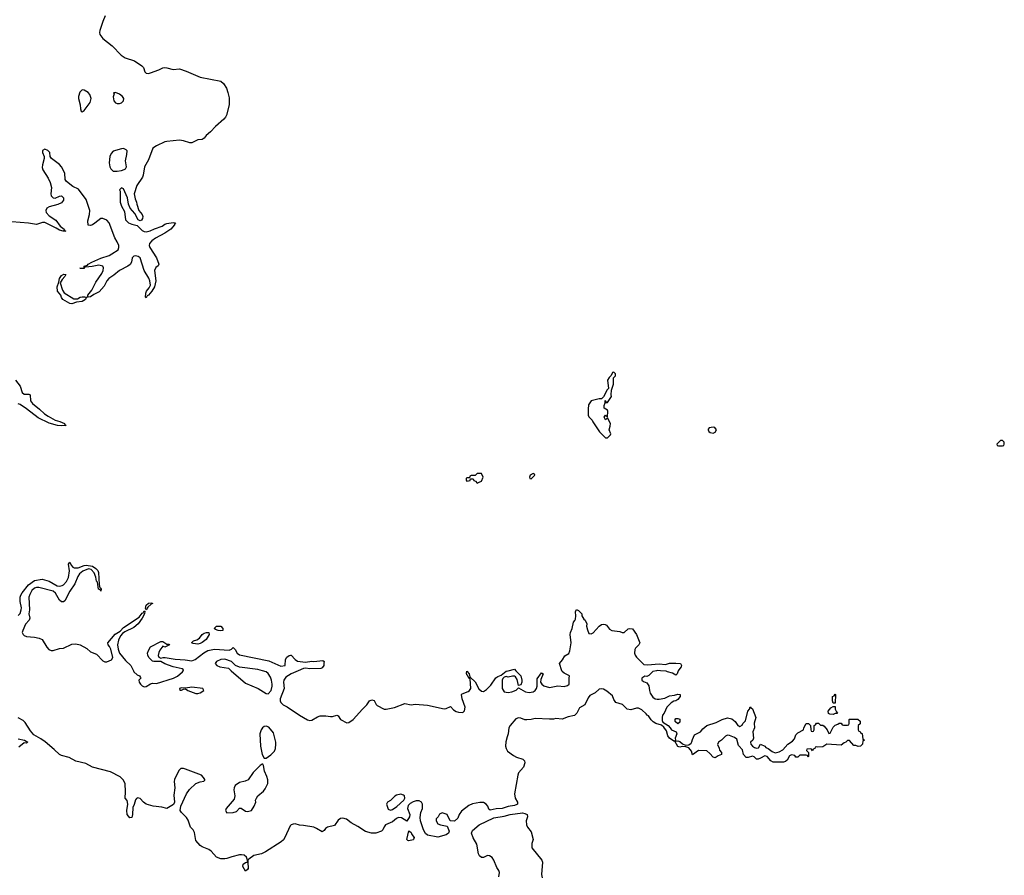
# Model space of a CAD drawing. Header units: inches. Extents: x 2473073 to 2657680, y 705365 to 849016.
# Tile 116 of 151: x 2593046 to 2602566, y 728023 to 736293. Entities that reach past the tile are written whole.
import ezdxf

# ---------------------------------------------------------------- set-up
doc = ezdxf.new("R2010")
doc.units = ezdxf.units.IN
doc.header["$MEASUREMENT"] = 0
for name, color, linetype in [('C5792', 7, 'Continuous'), ('C5793', 7, 'Continuous'), ('C6702', 7, 'Continuous'), ('C6703', 7, 'Continuous')]:
    doc.layers.add(name, color=color, linetype=linetype)

msp = doc.modelspace()

# ---------------------------------------------------------------- linework, layer by layer
at = {"layer": 'C5792', "color": 5, "elevation": 20}
for points in [[(2599203.1, 730000), (2599168.1, 729991.9), (2599130, 729954), (2599110, 729946), (2599090, 729948.7), (2599062, 729930), (2599062, 729910), (2599076, 729896), (2599110, 729882.8), (2599130, 729856), (2599134.4, 729810), (2599142.4, 729782.4), (2599166.2, 729746.2), (2599190, 729730.5), (2599210, 729724.7), (2599230, 729726), (2599283.8, 729736.2), (2599330, 729757), (2599377, 729763), (2599410, 729774.8), (2599431, 729770), (2599430.7, 729750), (2599410, 729724), (2599391.3, 729710), (2599370, 729705.2), (2599344.7, 729690), (2599302, 729650), (2599276, 729590), (2599261, 729570), (2599257.3, 729550), (2599258.8, 729518.8), (2599264, 729504), (2599314.8, 729470), (2599334.8, 729450), (2599347.9, 729427.9), (2599392, 729410), (2599398.8, 729390), (2599384.9, 729350), (2599386, 729330), (2599379.8, 729320.2), (2599370, 729320.9), (2599327.3, 729350), (2599312.7, 729370), (2599300.9, 729420.9), (2599274.2, 729454.2), (2599250, 729475.3), (2599198, 729490), (2599170, 729506), (2599150, 729526.6), (2599124.4, 729564.4), (2599114, 729570), (2599104.7, 729584.7), (2599062.7, 729622.7), (2599030, 729637.2), (2599010, 729637.2), (2598955.8, 729624.2), (2598920.9, 729630), (2598875.6, 729675.6), (2598810, 729694), (2598790, 729722), (2598777.7, 729757.7), (2598724.4, 729804.4), (2598690, 729822), (2598670, 729825.3), (2598650, 729821.5), (2598610, 729788.4), (2598559.9, 729760.1), (2598541.8, 729738.2), (2598510.2, 729670), (2598458.9, 729641.1), (2598431.3, 729590), (2598410, 729567.4), (2598350, 729555.4), (2598290, 729532.6), (2598230, 729538.4), (2598208.5, 729531.5), (2598170, 729531.2), (2598030, 729539.1), (2597990, 729529.1), (2597950, 729525.7), (2597930, 729527.4), (2597890, 729543.1), (2597870, 729545.5), (2597843.6, 729536.4), (2597788.9, 729470), (2597776.1, 729450), (2597770.3, 729390), (2597758.2, 729361.8), (2597747.3, 729312.7), (2597744.2, 729270), (2597749.3, 729249.3), (2597764, 729224), (2597820.8, 729180.8), (2597850, 729163.6), (2597910, 729146), (2597927.2, 729130), (2597931.4, 729110), (2597916.3, 729070), (2597870, 729015.1), (2597861.1, 728990), (2597831.8, 728810), (2597838, 728770), (2597859.3, 728730), (2597858, 728710), (2597852.8, 728707.2), (2597830, 728697.6), (2597770, 728687), (2597710, 728669.8), (2597654.4, 728665.6), (2597593.8, 728653.8), (2597582.2, 728662.2), (2597571.5, 728690), (2597557.6, 728710), (2597530, 728725.4), (2597494.4, 728725.6), (2597424.4, 728715.6), (2597390, 728697), (2597318.3, 728641.7), (2597295.5, 728610), (2597283.5, 728576.5), (2597250, 728548), (2597208.4, 728548.4), (2597178, 728610), (2597130, 728628), (2597105.4, 728614.6), (2597092, 728590), (2597072, 728570), (2597072, 728550), (2597090, 728522), (2597114, 728510), (2597178, 728498), (2597197.3, 728450), (2597190.6, 728430), (2597170, 728416), (2597090, 728392.8), (2596990, 728411.6), (2596970, 728426), (2596950, 728462.9), (2596921.6, 728550), (2596917.5, 728582.5), (2596923.5, 728630), (2596940.4, 728670), (2596941.5, 728710), (2596929.8, 728729.8), (2596910, 728741.7), (2596878.3, 728741.7), (2596850, 728734), (2596821.1, 728718.9), (2596801.6, 728698.4), (2596796.9, 728670), (2596819.3, 728610), (2596815.5, 728590), (2596790, 728548), (2596738.2, 728578.2), (2596710, 728582.7), (2596687.8, 728572.2), (2596650, 728541.1), (2596582.8, 728510), (2596568.5, 728491.5), (2596556.1, 728463.9), (2596542.8, 728450), (2596488.9, 728431.1), (2596448.8, 728431.2), (2596390, 728446.8), (2596315.6, 728495.6), (2596252.6, 728530), (2596205.4, 728565.4), (2596170, 728576.8), (2596148.1, 728571.9), (2596124, 728556), (2596090, 728503.5), (2596023, 728490), (2596004, 728476), (2595990, 728455.1), (2595970, 728442.7), (2595917.2, 728477.2), (2595890, 728487.4), (2595790, 728505.5), (2595750, 728508.3), (2595710, 728519.4), (2595690, 728518.6), (2595670, 728510.8), (2595659.6, 728500.4), (2595611.1, 728388.9), (2595595.4, 728364.6), (2595574.5, 728345.5), (2595422.8, 728250), (2595382.8, 728230), (2595310, 728214), (2595261.1, 728178.9), (2595251.8, 728168.2), (2595250.3, 728150), (2595254.9, 728090), (2595250, 728079), (2595230, 728064), (2595202.7, 728110), (2595206, 728130), (2595230, 728147.7), (2595249.3, 728150.7), (2595248, 728170), (2595238.1, 728198.1), (2595217.2, 728217.2), (2595190, 728222.7), (2595170, 728220.9), (2595097.6, 728202.4), (2595050, 728184.7), (2595030, 728181), (2594990, 728183.6), (2594950, 728199), (2594897.5, 728257.5), (2594873.6, 728273.6), (2594810, 728298.1), (2594792.4, 728310), (2594750, 728361.2), (2594736.9, 728436.9), (2594722.9, 728462.9), (2594696.2, 728490), (2594675.9, 728555.9), (2594660.5, 728580.5), (2594609.6, 728630), (2594598.7, 728650), (2594603, 728690), (2594660.3, 728810), (2594686.5, 728853.5), (2594748.1, 728911.9), (2594790, 728927.8), (2594826.8, 728933.2), (2594835.6, 728944.4), (2594837, 728950), (2594824.2, 728970), (2594802.9, 728990), (2594650, 729049.8), (2594630, 729055.9), (2594604.4, 729055.6), (2594584.4, 729035.6), (2594543.2, 728950), (2594540.6, 728930), (2594545.2, 728870), (2594536.5, 728796.5), (2594541.3, 728730), (2594533.3, 728706.7), (2594470, 728668.2), (2594422, 728682), (2594337, 728690), (2594270, 728709.9), (2594243.9, 728730), (2594210, 728765.8), (2594188.4, 728771.6), (2594175.3, 728764.7), (2594166.9, 728753.1), (2594153.4, 728706.6), (2594139.9, 728680.1), (2594138, 728610), (2594130, 728582), (2594110, 728577.2), (2594085.4, 728610), (2594082.6, 728650), (2594093, 728710), (2594086, 728746), (2594066, 728770), (2594070.7, 728829.3), (2594065.4, 728910), (2594046.9, 728946.9), (2594016.3, 728976.3), (2593924.1, 729024.1), (2593750, 729067.3), (2593684.4, 729104.4), (2593590, 729125.4), (2593523.5, 729163.5), (2593450, 729181.2), (2593430.9, 729190), (2593379.4, 729239.4), (2593291.9, 729311.9), (2593250, 729342), (2593181.6, 729381.6), (2593150, 729419.3), (2593099.6, 729499.6), (2593079.5, 729519.5), (2593030, 729546)], [(2594145.5, 730000), (2594150.4, 729990), (2594181.1, 729961.1), (2594204.7, 729950), (2594214.8, 729934.8), (2594216, 729930), (2594198.8, 729910), (2594200.5, 729890), (2594212.7, 729870), (2594230, 729855.8), (2594250, 729846.4), (2594270, 729848), (2594310, 729874), (2594330, 729880.7), (2594370, 729877.3), (2594532.5, 729927.5), (2594573, 729947), (2594621.6, 729990), (2594625.5, 730000)], [(2595091.3, 730000), (2595230, 729878.9), (2595350.2, 729830.2), (2595430, 729782), (2595450, 729777.1), (2595478, 729810), (2595488, 729850), (2595486.6, 729870), (2595480.5, 729910), (2595470, 729939.3), (2595450, 729973.2), (2595430, 729989.3), (2595393.6, 730000)], [(2595739.1, 730000), (2595670, 729969.8), (2595620.7, 729939.3), (2595601.2, 729910), (2595597.6, 729890), (2595601.8, 729830), (2595565.8, 729730), (2595564.4, 729710), (2595570, 729694), (2595594.4, 729670), (2595631.9, 729651.9), (2595750, 729571.1), (2595830, 729524.4), (2595850, 729519.5), (2595870, 729523.7), (2595924.2, 729555.8), (2595950, 729563.6), (2596005.5, 729565.5), (2596050, 729557.2), (2596070, 729558.6), (2596112.2, 729572.2), (2596126.2, 729566.2), (2596147.9, 729527.9), (2596210, 729495.8), (2596230, 729500.3), (2596269.8, 729530.2), (2596359.2, 729630), (2596401.7, 729670), (2596429.2, 729710.8), (2596450, 729720.3), (2596473, 729713), (2596494, 729674), (2596503.9, 729663.9), (2596570, 729630.6), (2596590.6, 729630.6), (2596670, 729646), (2596770, 729682.8), (2596830, 729671.9), (2596870, 729677.8), (2596990, 729668.1), (2597150, 729631.1), (2597170, 729634), (2597210, 729654), (2597242, 729622), (2597266.5, 729606.5), (2597290, 729599), (2597330, 729597.6), (2597348.2, 729611.8), (2597354.7, 729650), (2597324.7, 729730), (2597319.3, 729770), (2597323.9, 729776.1), (2597381.4, 729798.6), (2597396.2, 729810), (2597408, 729830), (2597402, 729922), (2597390, 729929.2), (2597377, 729957), (2597370, 729961.2), (2597366.6, 729973.4), (2597370, 729994.8), (2597393.4, 729970), (2597399.1, 729940.9), (2597394, 729934), (2597406, 729934), (2597450, 729892), (2597485, 729825), (2597510, 729801.7), (2597530, 729799.6), (2597560.6, 729819.4), (2597600.4, 729859.6), (2597650, 729932.2), (2597670, 729946.4), (2597701.5, 729958.5), (2597750, 729995.5), (2597769, 730000)], [(2597844.4, 730000), (2597892.2, 729952.2), (2597901.6, 729910), (2597900.4, 729890), (2597890, 729864), (2597870, 729858), (2597856.2, 729916.2), (2597840.9, 729940.9), (2597830, 729946.6), (2597810, 729947.3), (2597770, 729939.5), (2597750, 729943.7), (2597730, 729937.2), (2597715.8, 729924.2), (2597710.4, 729910), (2597710.3, 729890), (2597710.4, 729830), (2597730, 729797.3), (2597770, 729790.4), (2597803.9, 729796.1), (2597847.3, 729812.7), (2597870, 729834), (2597935.8, 729795.8), (2597971.2, 729788.8), (2598010, 729795.3), (2598029.8, 729810.2), (2598043.5, 729830), (2598048.7, 729851.3), (2598050, 729921), (2598090, 729979.1), (2598106, 729970), (2598083.9, 729916.1), (2598082.4, 729890), (2598093, 729870), (2598115.1, 729855.1), (2598170, 729838.7), (2598250, 729855.8), (2598310, 729848.7), (2598343.8, 729856.2), (2598358.4, 729870), (2598357.2, 729930), (2598362, 729950), (2598310, 729977.2), (2598290, 729994), (2598287.9, 730000)], [(2599414, 730000), (2599402, 729970), (2599390, 729958), (2599357.2, 729977.2), (2599310, 729989.6), (2599297, 729997), (2599240.3, 730000)], [(2600000, 729274.1), (2599997.2, 729277.2), (2599978.3, 729338.3), (2599956.6, 729356.6), (2599910, 729375.3), (2599890, 729378), (2599870.7, 729369.3), (2599831.3, 729330), (2599802, 729310), (2599792.7, 729287.3), (2599810, 729252), (2599813.4, 729233.4), (2599830.8, 729210), (2599832, 729190), (2599801, 729179), (2599770, 729158), (2599750, 729166), (2599720.4, 729200.4), (2599690, 729226), (2599610, 729228), (2599550, 729188), (2599541.6, 729221.6), (2599515.2, 729255.2), (2599485.8, 729265.8), (2599451.7, 729268.3), (2599430, 729262.7), (2599410, 729269.3), (2599380.4, 729319.6), (2599410, 729324), (2599430, 729316.4), (2599455.3, 729295.3), (2599482.5, 729282.5), (2599514.5, 729285.5), (2599538.2, 729301.8), (2599545.8, 729314.2), (2599550, 729336), (2599570, 729381), (2599630, 729411), (2599650, 729438.8), (2599689.3, 729470), (2599779.5, 729500.5), (2599839, 729530), (2599890, 729544.9), (2599930, 729536), (2599964.7, 729510), (2599990, 729472), (2600000, 729467)], [(2593030, 729341.3), (2593092, 729330), (2593124.7, 729310), (2593110, 729299), (2593090, 729305.2), (2593037.3, 729262.7)], [(2597678.9, 728010), (2597683.6, 728050), (2597678.4, 728070), (2597658.6, 728098.6), (2597630.8, 728170.8), (2597614.4, 728194.4), (2597590, 728213), (2597570, 728214), (2597530, 728196.4), (2597510, 728194.3), (2597491.5, 728210), (2597482.5, 728230), (2597465.2, 728325.2), (2597430, 728385.6), (2597415.1, 728430), (2597424.1, 728455.9), (2597487.3, 728510), (2597630, 728577.6), (2597730, 728595.5), (2597788.2, 728611.8), (2597906, 728626), (2597930, 728622), (2597953, 728610), (2597957.1, 728590), (2597943.1, 728550), (2597947, 728510), (2597954.9, 728490), (2597990, 728442.8), (2598010.3, 728370.3), (2597996.3, 728330), (2597997.1, 728290), (2598094.6, 728170), (2598100.3, 728150), (2598091.6, 728030), (2598097.8, 727997.8)]]:
    msp.add_lwpolyline(points, dxfattribs=at)
for points in [[(2594710, 729842), (2594650, 729832.7), (2594610, 729834.5), (2594592, 729830), (2594594, 729814), (2594610, 729812), (2594630, 729822), (2594650, 729824.7), (2594672, 729810), (2594750, 729779.3), (2594770, 729780.5), (2594790, 729788.2), (2594828, 729810), (2594818, 729830)], [(2599410, 729488.7), (2599384, 729510), (2599384, 729530), (2599390, 729538), (2599410, 729538), (2599430, 729531.3), (2599430, 729502)], [(2595430, 729464.1), (2595410, 729460.3), (2595392.9, 729447.1), (2595382.3, 729430), (2595369.4, 729390), (2595374.8, 729270), (2595390.1, 729190.1), (2595410, 729154.4), (2595430, 729156.9), (2595472.9, 729187.1), (2595510, 729222.6), (2595519.5, 729250), (2595523.4, 729290), (2595522.4, 729310), (2595499.9, 729399.9), (2595455.3, 729455.3)], [(2595390, 729098.7), (2595370, 729084.4), (2595303.5, 729016.5), (2595254, 728946), (2595227.5, 728932.5), (2595170, 728918.8), (2595129.2, 728890), (2595119, 728870), (2595116.6, 728850), (2595125, 728790), (2595121.2, 728758.8), (2595043.2, 728670), (2595035.6, 728650), (2595050, 728628.1), (2595110, 728628.9), (2595141.2, 728638.8), (2595170, 728670.8), (2595186.3, 728673.7), (2595230, 728642.4), (2595250, 728638.7), (2595286, 728650), (2595314.5, 728690), (2595328, 728730), (2595326, 728750), (2595336, 728770), (2595349.5, 728790), (2595402.3, 728837.7), (2595419.7, 728860.3), (2595444, 728910), (2595445.3, 728945.3), (2595437.1, 728977.1), (2595413.8, 729030), (2595404, 729084), (2595396, 729096)], [(2596730, 728808), (2596690, 728796.9), (2596672, 728788), (2596630, 728746), (2596602.8, 728730), (2596593, 728710), (2596610, 728662.8), (2596630, 728653.4), (2596650, 728660.4), (2596691.8, 728688.2), (2596760.7, 728750), (2596769.6, 728770), (2596767, 728790), (2596758, 728798)], [(2596810, 728356), (2596799, 728359), (2596790, 728368), (2596810, 728452), (2596830, 728438), (2596838.5, 728418.5), (2596860.7, 728390), (2596854.8, 728370), (2596850, 728367.3)]]:
    msp.add_lwpolyline(points, close=True, dxfattribs=at)
at = {"layer": 'C5793', "color": 5, "elevation": 20}
for points in [[(2593873.4, 736330), (2593850, 736276.2), (2593820.3, 736190), (2593817.4, 736170), (2593819.5, 736150), (2593851.4, 736110), (2593939.4, 736039.4), (2594026.7, 735950), (2594065, 735925), (2594155.6, 735895.6), (2594227.6, 735847.6), (2594243.6, 735830), (2594255.6, 735790), (2594270, 735776.5), (2594290, 735774.5), (2594310, 735780.1), (2594392.4, 735807.6), (2594430, 735826.5), (2594450, 735830.2), (2594470, 735829.2), (2594530, 735810.3), (2594590, 735816.9), (2594656.1, 735796.1), (2594790, 735737), (2594990, 735699.5), (2595016.7, 735676.7), (2595045, 735630), (2595059.7, 735590), (2595070, 735538), (2595073, 735470), (2595046.7, 735370), (2595037.3, 735350), (2595019, 735330), (2594938, 735262), (2594890.9, 735209.1), (2594847.8, 735172.2), (2594830, 735147), (2594810, 735134.7), (2594770, 735131.9), (2594710, 735103.5), (2594690, 735102), (2594630, 735122.2), (2594590, 735127.9), (2594470, 735116.1), (2594448.6, 735111.4), (2594370, 735073.5), (2594334.7, 735050), (2594290, 734937), (2594251.8, 734870), (2594241.5, 734790), (2594232.5, 734770), (2594178.5, 734690), (2594153, 734610), (2594162, 734562), (2594176, 734530), (2594178, 734510), (2594198, 734450), (2594230, 734411.3), (2594237.3, 734390), (2594234.8, 734370), (2594225.4, 734354.6), (2594210, 734348.7), (2594190, 734358), (2594158.6, 734418.6), (2594115.3, 734470), (2594099, 734510), (2594089, 734570), (2594050, 734658), (2594030, 734668), (2594012, 734650), (2594016, 734636), (2594017.3, 734530), (2594030, 734491.3), (2594059.9, 734439.9), (2594070, 734358.8), (2594099.1, 734330), (2594130, 734316.4), (2594182.4, 734302.4), (2594230, 734255.8), (2594250, 734244.9), (2594270, 734241.5), (2594308.8, 734251.2), (2594349.1, 734270.9), (2594422.7, 734297.3), (2594450, 734316), (2594470, 734323.7), (2594530, 734332.4), (2594552, 734330), (2594542.8, 734317.2), (2594542.8, 734310), (2594507.3, 734270), (2594450.4, 734230), (2594359.3, 734180.7), (2594324, 734156), (2594300.3, 734130), (2594296.5, 734110), (2594303.2, 734090), (2594368.4, 733990), (2594390.5, 733929.5), (2594386, 733914), (2594362.4, 733897.6), (2594350.4, 733870), (2594363.6, 733770), (2594350, 733712.3), (2594324.4, 733670), (2594290, 733629.6), (2594277.5, 733622.5), (2594270, 733604), (2594262, 733610), (2594266.3, 733650), (2594273.6, 733670), (2594298.9, 733701.1), (2594311.5, 733728.5), (2594305.7, 733770), (2594295.7, 733795.7), (2594249.8, 733869.8), (2594211.3, 733990), (2594190, 734004.5), (2594170, 734009.4), (2594150, 734009), (2594134.8, 733990), (2594126, 733950), (2594113.7, 733926.3), (2594091.3, 733910), (2594011, 733870), (2593957, 733823), (2593908, 733790), (2593890, 733769), (2593864.1, 733715.9), (2593816.1, 733663.9), (2593762.8, 733637.2), (2593730, 733614), (2593690, 733608), (2593681, 733590), (2593650.5, 733569.5), (2593596.8, 733563.2), (2593550, 733546.6), (2593530, 733549.3), (2593464, 733590), (2593450, 733608.7), (2593445.2, 733630), (2593412.7, 733670), (2593407.3, 733710), (2593424, 733756), (2593430, 733791.3), (2593450, 733821), (2593474, 733834), (2593491.3, 733830), (2593482.8, 733810), (2593457.3, 733782.7), (2593438, 733750), (2593459.1, 733679.1), (2593474.6, 733654.6), (2593570, 733596.3), (2593604.1, 733595.9), (2593629.7, 733610.3), (2593650, 733614.9), (2593675.9, 733615.9), (2593688.9, 733611.1), (2593706, 733614), (2593704, 733630), (2593742.2, 733677.8), (2593782.4, 733757.6), (2593839.3, 733840.7), (2593853.5, 733870), (2593855.4, 733895.4), (2593849.2, 733910), (2593810, 733920.5), (2593748.2, 733908.2), (2593682, 733902), (2593674, 733906), (2593670, 733889.6), (2593626, 733890), (2593668, 733892), (2593669, 733910), (2593700.2, 733919.8), (2593709, 733930), (2593745.2, 733950), (2593830, 733987.2), (2593910, 734014.9), (2593938, 734030), (2593998, 734070), (2594006, 734090), (2594004.4, 734110), (2593990, 734147.3), (2593965.4, 734185.4), (2593910.7, 734330), (2593890, 734355.8), (2593850, 734372.5), (2593830, 734372), (2593774.2, 734325.8), (2593750, 734311.6), (2593730, 734302.9), (2593707.2, 734307.2), (2593705.4, 734350), (2593721.7, 734410), (2593723.5, 734450), (2593690, 734556), (2593614.3, 734654.3), (2593561, 734681), (2593498.7, 734730), (2593487, 734750), (2593483.5, 734810), (2593450, 734869.5), (2593430, 734893.3), (2593352.3, 734950), (2593340.9, 734970), (2593336.2, 735010), (2593318.7, 735030), (2593290, 735042.7), (2593267.8, 735030), (2593268, 735010), (2593283.9, 734970), (2593283.8, 734950), (2593265.4, 734890), (2593264, 734864), (2593270, 734840.3), (2593321.1, 734761.1), (2593341, 734721), (2593354, 734670), (2593348, 734610), (2593350.4, 734590), (2593370, 734572), (2593390, 734568.8), (2593430, 734587.7), (2593450, 734591), (2593470.6, 734570), (2593470.5, 734550), (2593450, 734523.6), (2593413.9, 734506.1), (2593330, 734483.5), (2593307.2, 734472.8), (2593299.7, 734450), (2593303, 734430), (2593330, 734397.8), (2593395.4, 734355.4), (2593437.8, 734297.8), (2593477.3, 734270), (2593478.8, 734261.2), (2593474, 734254), (2593492, 734250), (2593466, 734250), (2593430, 734257.6), (2593398.7, 734278.7), (2593290, 734331.9), (2593268, 734332), (2593210, 734312.7), (2593130, 734326.8), (2592970, 734338.2)], [(2593006.4, 732810), (2593050.1, 732750.1), (2593071.3, 732690), (2593090, 732674), (2593134.1, 732674.1), (2593146.7, 732666.7), (2593151, 732610), (2593170, 732582.6), (2593237.8, 732530), (2593285, 732485), (2593320.3, 732460.3), (2593390, 732422), (2593434.8, 732410), (2593478, 732390), (2593481, 732381), (2593494, 732370), (2593453.4, 732366.6), (2593410.3, 732369.7), (2593330, 732394.7), (2593226.2, 732446.2), (2593113.3, 732533.3), (2593050, 732574.1), (2593030, 732579.9)], [(2593030, 730533.6), (2593050, 730555.3), (2593060.9, 730590), (2593062.4, 730610), (2593050.7, 730670), (2593052.2, 730710), (2593058.7, 730730), (2593070, 730752.4), (2593131, 730830), (2593190, 730872.9), (2593264.5, 730884.5), (2593330, 730866.9), (2593410, 730822.6), (2593430, 730818.6), (2593456.4, 730823.6), (2593470, 730831.7), (2593498.2, 730861.8), (2593518.2, 730901.8), (2593526.5, 730966.5), (2593518, 731030), (2593530, 731050.7), (2593542.3, 731022.3), (2593560.5, 731000.5), (2593573.5, 730993.5), (2593610, 730994.9), (2593670, 731018.7), (2593690, 731019.5), (2593751, 731010), (2593782.8, 730990), (2593800.7, 730970), (2593806.8, 730950), (2593814.2, 730834.2), (2593822, 730802), (2593830, 730798), (2593832.7, 730790), (2593831.3, 730768.7), (2593823.1, 730783.1), (2593809.6, 730790), (2593798, 730858), (2593790, 730866), (2593783.3, 730903.3), (2593765.8, 730945.8), (2593737.6, 730977.6), (2593710, 730984.5), (2593656.9, 730963.1), (2593624.4, 730935.6), (2593609, 730911), (2593578.8, 730841.2), (2593532.4, 730770), (2593482.4, 730677.6), (2593470, 730667.3), (2593450, 730668), (2593430, 730681.6), (2593392.6, 730750), (2593369.3, 730770), (2593230, 730803.7), (2593210, 730804.5), (2593190, 730798.9), (2593165, 730775), (2593143.3, 730736.7), (2593135.9, 730710), (2593139.4, 730590), (2593135.9, 730550), (2593143.2, 730510), (2593138.3, 730490), (2593103.5, 730450), (2593076.5, 730390), (2593071.5, 730370), (2593080.3, 730350), (2593090, 730341.3), (2593110.8, 730330), (2593190, 730325), (2593235.4, 730315.4), (2593263.6, 730303.6), (2593307.7, 730227.7), (2593326.9, 730206.9), (2593350, 730196.5), (2593370, 730195.9), (2593430, 730214.3), (2593470, 730218.3), (2593550, 730258.2), (2593590, 730259.8), (2593630, 730251.6), (2593696.3, 730216.3), (2593730, 730182.6), (2593790, 730161.3), (2593850, 730097.2), (2593870, 730087.1), (2593890, 730087.2), (2593934, 730106), (2593945.8, 730130), (2593928.6, 730210), (2593915.9, 730235.9), (2593902.9, 730250), (2593897, 730270), (2593970, 730353.4), (2594016.1, 730383.9), (2594050, 730417.1), (2594201.6, 730518.4), (2594230, 730556.3), (2594240.4, 730559.6), (2594250, 730578), (2594256, 730576), (2594253, 730550), (2594230, 730509.3), (2594190, 730455.1), (2594150, 730419.6), (2594063.7, 730376.3), (2594040.3, 730359.7), (2594021.4, 730338.6), (2594002.5, 730297.5), (2593992.4, 730250), (2593997.6, 730210), (2594012.4, 730170), (2594070, 730099.5), (2594120.5, 730050), (2594145.5, 730000)], [(2598287.9, 730000), (2598264, 730070), (2598295.3, 730104.7), (2598315.5, 730144.5), (2598354.2, 730165.8), (2598366.4, 730193.6), (2598377.7, 730270), (2598369, 730350), (2598371.2, 730370), (2598388.4, 730410), (2598401.2, 730470), (2598415.1, 730484.9), (2598420.2, 730499.8), (2598422.9, 730530), (2598419, 730570), (2598430, 730591.3), (2598450, 730582), (2598482, 730550), (2598482, 730530), (2598499.6, 730499.6), (2598512, 730490), (2598530, 730454), (2598526, 730430), (2598534.6, 730394.6), (2598550, 730361), (2598570, 730357.3), (2598590, 730366.8), (2598650, 730432.4), (2598670, 730446), (2598690, 730450.4), (2598707.5, 730447.5), (2598719.8, 730439.8), (2598750, 730402.8), (2598770, 730390.8), (2598850, 730378.8), (2598870, 730371.3), (2598890, 730371.3), (2598930, 730404.7), (2598946, 730410), (2598970, 730404.7), (2599010.5, 730350.5), (2599041, 730270), (2599030.8, 730250), (2599001.7, 730218.3), (2598995.1, 730204.9), (2598992, 730170), (2598996.4, 730150), (2599010.3, 730130.3), (2599082, 730062), (2599117.1, 730057.1), (2599230, 730067.7), (2599290, 730062), (2599330, 730072.2), (2599390, 730074.9), (2599434.8, 730070), (2599446, 730050), (2599442, 730038), (2599418, 730010), (2599414, 730000)], [(2594625.5, 730000), (2594629.3, 730010), (2594617.7, 730017.7), (2594530, 730039.1), (2594448.8, 730068.8), (2594410, 730089.5), (2594342, 730090), (2594330, 730094.5), (2594294.5, 730130), (2594284.2, 730150), (2594281.3, 730170), (2594290, 730197.3), (2594309.6, 730230), (2594410, 730282.8), (2594430, 730282), (2594470, 730258), (2594490, 730258), (2594494.8, 730250), (2594450, 730229), (2594430, 730238), (2594399.9, 730200.1), (2594390, 730178), (2594386.2, 730146.2), (2594390.8, 730130.8), (2594410, 730121), (2594432.3, 730127.7), (2594452.1, 730127.9), (2594550, 730112), (2594646.4, 730106.4), (2594710, 730097.3), (2594744, 730110), (2594825.3, 730174.7), (2594864.2, 730195.8), (2594931, 730209), (2595070, 730199.5), (2595094, 730210), (2595110, 730226), (2595130, 730206.8), (2595149, 730169), (2595170, 730154.3), (2595455.8, 730095.8), (2595570, 730046), (2595613.2, 730050), (2595617.2, 730110), (2595630, 730130.8), (2595650, 730146.8), (2595666, 730150), (2595670, 730150.4), (2595708.4, 730108.4), (2595732.5, 730092.5), (2595810, 730084.9), (2595870, 730093), (2595890, 730090.7), (2595978, 730098), (2595990.8, 730090.8), (2595986, 730074), (2595986.8, 730050), (2595970.7, 730030), (2595956.7, 730023.3), (2595850, 730020.5), (2595810, 730025.7), (2595790, 730022.2), (2595739.1, 730000)], [(2595393.6, 730000), (2595350, 730012.8), (2595170, 730034), (2595133.2, 730050), (2595094, 730090), (2595030.9, 730110.9), (2594990, 730107.8), (2594947.7, 730090), (2594937.3, 730070), (2594950.8, 730050), (2594979.6, 730039.6), (2595063.9, 730023.9), (2595091.3, 730000)], [(2597769, 730000), (2597830, 730014.4), (2597844.4, 730000)], [(2599240.3, 730000), (2599210, 730001.6), (2599203.1, 730000)]]:
    msp.add_lwpolyline(points, dxfattribs=at)
at = {"layer": 'C5793', "color": 5}
for points, elevation in [([(2593650, 735614), (2593628.3, 735591.7), (2593613.7, 735550), (2593613.5, 735530), (2593630.4, 735469.6), (2593634.9, 735430), (2593642, 735410), (2593650, 735403), (2593670, 735414.8), (2593726.8, 735493.2), (2593736, 735530), (2593725.1, 735570), (2593708.5, 735588.5), (2593670, 735611.8)], 20), ([(2593971.6, 735588.4), (2593954, 735586), (2593958, 735578), (2593951, 735549), (2593957.3, 735510), (2593971, 735490), (2593990, 735482.4), (2594010, 735483.8), (2594030, 735490.8), (2594049.2, 735510), (2594053.2, 735530), (2594039.3, 735550), (2594010, 735574.5)], 20), ([(2594050, 735046.6), (2594030, 735043.5), (2593950, 735023), (2593930, 734999.6), (2593918.8, 734970), (2593911.5, 734910), (2593917.6, 734870), (2593926.4, 734850), (2593950, 734830.5), (2593990, 734829.1), (2594030, 734835.6), (2594055.2, 734844.8), (2594068.2, 734851.8), (2594078.4, 734870), (2594069.8, 734930), (2594082.2, 734990), (2594084.2, 735024.2), (2594076.4, 735036.4), (2594063.1, 735043.1)], 20), ([(2598790, 732886), (2598778, 732882), (2598765.4, 732854.6), (2598744, 732836), (2598731, 732810), (2598738, 732730), (2598724.9, 732715.1), (2598692, 732648), (2598671.6, 732628.4), (2598650, 732628), (2598570, 732608.7), (2598546, 732570), (2598542, 732530), (2598542, 732470), (2598550, 732454), (2598582, 732422), (2598586.4, 732406.4), (2598650.9, 732310.9), (2598710, 732252), (2598730, 732252), (2598759, 732281), (2598762, 732290), (2598746, 732330), (2598756.5, 732363.5), (2598757.2, 732390), (2598730, 732446), (2598710, 732426), (2598698, 732450), (2598710, 732472), (2598730, 732454), (2598733.2, 732510), (2598730, 732518), (2598698, 732538), (2598696.4, 732563.6), (2598708, 732590), (2598708, 732612), (2598714, 732606), (2598714, 732594), (2598730, 732592), (2598768.7, 732650), (2598765.6, 732665.6), (2598768.7, 732711.3), (2598788.9, 732771.1), (2598788.4, 732831.6), (2598806, 732850), (2598806, 732870)], 40), ([(2599750, 732354), (2599712.7, 732347.3), (2599703.6, 732336.4), (2599702, 732330), (2599710, 732314), (2599723.6, 732303.6), (2599750, 732298), (2599770, 732306), (2599782, 732330), (2599766, 732350)], 40), ([(2597510, 731906), (2597470, 731906), (2597450, 731886), (2597410, 731886), (2597398, 731882), (2597394, 731866), (2597370, 731866), (2597362, 731858), (2597363.6, 731843.6), (2597370, 731834), (2597402, 731838), (2597406, 731854), (2597430, 731854), (2597438, 731838), (2597452.7, 731832.7), (2597470, 731814), (2597490, 731822), (2597510, 731834), (2597526, 731870)], 40), ([(2598010, 731906), (2597982, 731890), (2597974, 731870), (2597978, 731858), (2597990, 731854), (2598026, 731890), (2598022, 731902)], 40), ([(2594270, 730588.7), (2594263.2, 730603.2), (2594270, 730634), (2594290, 730653), (2594316.9, 730656.9), (2594330, 730654), (2594330.7, 730649.3), (2594316, 730644), (2594286, 730614)], 20), ([(2594770, 730257.2), (2594723.1, 730263.1), (2594706, 730270), (2594728, 730290), (2594760.2, 730299.8), (2594786, 730314), (2594809.5, 730350.5), (2594830, 730364.7), (2594851.6, 730371.6), (2594874, 730370), (2594878, 730350), (2594850, 730304), (2594810, 730274), (2594790, 730265.2)], 20), ([(2594990, 730386), (2594966, 730390), (2594938, 730398), (2594928, 730410), (2594948, 730430), (2594990, 730430.5), (2595010.8, 730410), (2595010, 730389)], 20)]:
    msp.add_lwpolyline(points, close=True, dxfattribs=dict(at, elevation=elevation))
at = {"layer": 'C6702', "color": 5, "elevation": 20}
for points in [[(2600910, 729686), (2600906, 729710), (2600906, 729750), (2600922, 729758), (2600930, 729774), (2600934, 729770), (2600930, 729686)], [(2600910, 729578), (2600880.4, 729580.4), (2600867.3, 729587.3), (2600862, 729610), (2600890, 729642), (2600910, 729654), (2600930, 729654), (2600932, 729630), (2600942, 729602), (2600952, 729590), (2600950, 729586), (2600930, 729586)]]:
    msp.add_lwpolyline(points, close=True, dxfattribs=at)
msp.add_lwpolyline([(2600000, 729467), (2600010, 729462), (2600030, 729474), (2600038, 729490), (2600063.1, 729516.9), (2600087, 729610), (2600102, 729630), (2600110, 729651), (2600118, 729638), (2600130, 729631.3), (2600164.7, 729550), (2600146.4, 729493.6), (2600150.5, 729450), (2600136, 729410), (2600142, 729350), (2600134, 729330), (2600112, 729310), (2600114, 729290), (2600132, 729270), (2600150, 729258), (2600170, 729252), (2600190, 729254), (2600210, 729292), (2600250, 729271), (2600259.6, 729259.6), (2600282, 729250), (2600320.5, 729220.5), (2600350, 729206), (2600390, 729216.3), (2600425.1, 729234.9), (2600474, 729290), (2600519.4, 729320.6), (2600536.9, 729343.1), (2600550, 729381), (2600570, 729401), (2600626, 729430), (2600628, 729450), (2600650, 729491.3), (2600671.6, 729491.6), (2600692.7, 729472.7), (2600694, 729430), (2600698, 729418), (2600710, 729414), (2600722, 729418), (2600726, 729430), (2600727.3, 729472.7), (2600742, 729478), (2600750, 729494), (2600770, 729494), (2600790, 729474), (2600810, 729474), (2600823.6, 729463.6), (2600854, 729430), (2600870, 729394), (2600882, 729398), (2600910, 729454), (2600930, 729474), (2600956.4, 729483.6), (2600970, 729494), (2600990, 729494), (2600998, 729478), (2601010, 729474), (2601050, 729474), (2601062, 729478), (2601066, 729490), (2601066, 729530), (2601070, 729532), (2601151.1, 729531.1), (2601172.7, 729512.7), (2601171.6, 729488.4), (2601154, 729470), (2601154, 729430), (2601158, 729418), (2601172.7, 729412.7), (2601178, 729398), (2601192.7, 729392.7), (2601198, 729338), (2601214, 729330), (2601198, 729322), (2601194, 729290), (2601174, 729270), (2601151.6, 729268.4), (2601130, 729278), (2601110, 729278), (2601070, 729326), (2601050, 729326), (2601034, 729310), (2601016.9, 729303.1), (2600990, 729282), (2600850, 729289.2), (2600810, 729264), (2600762, 729262), (2600750, 729266), (2600738, 729262), (2600734, 729250), (2600718, 729242), (2600710, 729226), (2600702, 729242), (2600690, 729246), (2600658, 729242), (2600654, 729230), (2600674, 729210), (2600674, 729170), (2600670, 729166), (2600662, 729182), (2600650, 729186), (2600590, 729186), (2600570, 729166), (2600550, 729166), (2600542, 729182), (2600510, 729188), (2600490, 729178), (2600465.4, 729134.6), (2600450, 729122), (2600430, 729115.3), (2600330, 729115.3), (2600309.2, 729129.2), (2600272.7, 729172.7), (2600250, 729179), (2600210, 729155.3), (2600187.3, 729147.3), (2600170, 729146), (2600148.4, 729168.4), (2600130, 729174), (2600090, 729162), (2600070, 729162), (2600045.2, 729190), (2600035.1, 729235.1), (2600000, 729274.1)], dxfattribs=at)
at = {"layer": 'C6703', "color": 5, "elevation": 40}
msp.add_lwpolyline([(2602550, 732226), (2602530, 732226), (2602494, 732190), (2602498, 732178), (2602510, 732174), (2602550, 732174), (2602562, 732178), (2602566, 732190), (2602566, 732210)], close=True, dxfattribs=at)

doc.saveas('drawing.dxf')
